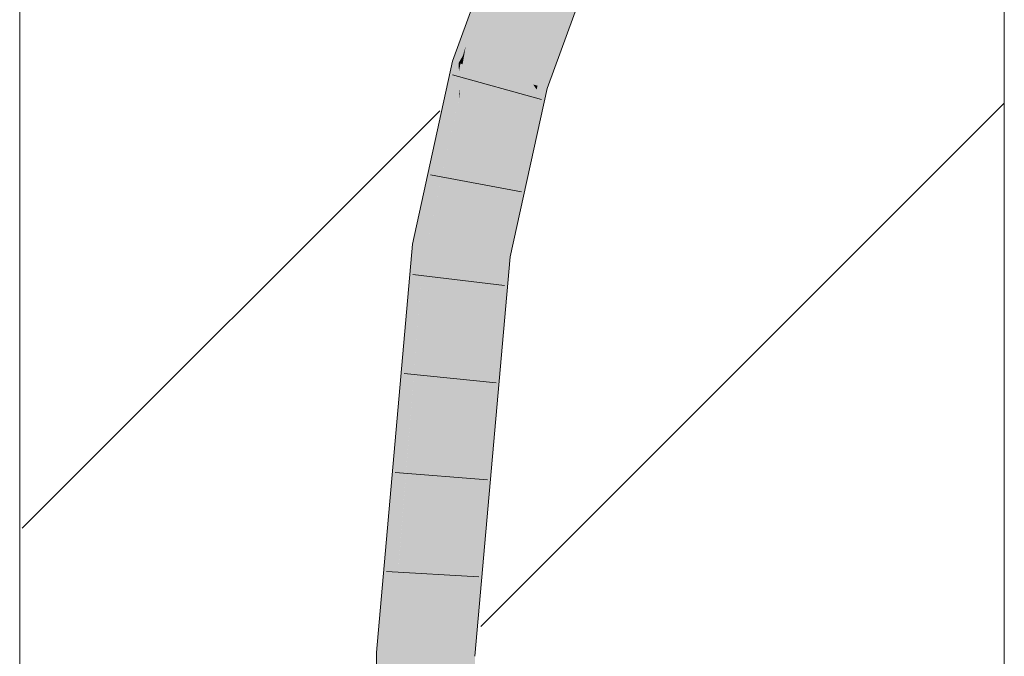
# Model space of a CAD drawing. Extents: x -620 to 300, y 62 to 1112.
# Tile 246 of 256: x 167.48 to 169.98, y 878.66 to 880.28. Entities that reach past the tile are written whole.
import ezdxf
from ezdxf.lldxf.tags import DXFTag

# ---------------------------------------------------------------- set-up
doc = ezdxf.new("R2010")
doc.units = 0
doc.layers.get('0').update_dxf_attribs({"lineweight": 13})
doc.layers.add('E_Detail_Linie_Text_Bem', color=7, linetype='Continuous', lineweight=13)
for name, color, linetype, lineweight, true_color in [('E_Detail_Wandschraffur', 7, 'Continuous', 5, 0xc0c0c0), ('E_Leerrohr 25-A06G9S0I8I', 7, 'Continuous', 9, 0xff8000), ('E_Leerrohr 25-Shading', 7, 'Continuous', 9, 0xff8000)]:
    doc.layers.add(name, color=color, linetype=linetype, lineweight=lineweight, true_color=true_color)
tags = doc.linetypes.add('fein_strichliert', pattern=[4, 1, -2, 1]).pattern_tags.tags
tags[8:9] = [DXFTag(74, 4), DXFTag(75, 0), DXFTag(340, '0'), DXFTag(46, 0.0), DXFTag(50, 0.0), DXFTag(44, 0.0), DXFTag(45, 0.0)]
tags[6:7] = [DXFTag(74, 4), DXFTag(75, 0), DXFTag(340, '0'), DXFTag(46, 0.0), DXFTag(50, 0.0), DXFTag(44, 0.0), DXFTag(45, 0.0)]
tags[4:5] = [DXFTag(74, 4), DXFTag(75, 0), DXFTag(340, '0'), DXFTag(46, 0.0), DXFTag(50, 0.0), DXFTag(44, 0.0), DXFTag(45, 0.0)]

# ---------------------------------------------------------------- blocks, each defined once
blk = doc.blocks.new('Shading-A06G9RJF8I', base_point=(235.1268, 776.6774))
at = {"layer": 'E_Leerrohr 25-Shading', "color": 43, "true_color": 0xd7ab7f}
for points in [[(168.7553, 880.5602), (168.7326, 880.57), (168.6096, 880.1612), (168.6285, 880.231)], [(168.7326, 880.57), (168.7217, 880.5748), (168.6285, 880.231)], [(168.7062, 880.5322), (168.6285, 880.231), (168.7217, 880.5748)], [(168.7062, 880.5322), (168.6084, 880.2101), (168.6285, 880.231), (168.6053, 880.1922)], [(168.6937, 880.4981), (168.6168, 880.2522), (168.7062, 880.5322), (168.6111, 880.2188)], [(168.6937, 880.4981), (168.5744, 880.1713), (168.5901, 880.1667)], [(168.9278, 880.4854), (168.9175, 880.4898), (168.7795, 880.1124)], [(168.9478, 880.4767), (168.9278, 880.4854), (168.7908, 880.1092), (168.7795, 880.1124)], [(168.7908, 880.1092), (168.8147, 880.1023), (168.9478, 880.4767), (168.9511, 880.4753)], [(168.6168, 880.2522), (168.5901, 880.1667), (168.6111, 880.2188), (168.6007, 880.1845)], [(168.6003, 880.1638), (168.6069, 880.1619), (168.6053, 880.1922), (168.6279, 880.2299)], [(168.6069, 880.1619), (168.6073, 880.1618), (168.6279, 880.2299), (168.6285, 880.231)], [(168.6096, 880.1612), (168.6285, 880.231), (168.6073, 880.1618)], [(168.6084, 880.2101), (168.6007, 880.1845), (168.6053, 880.1922)], [(168.6007, 880.1845), (168.5901, 880.1667), (168.5949, 880.1654)], [(168.6007, 880.1845), (168.5949, 880.1654), (168.6053, 880.1922), (168.6003, 880.1638)], [(168.5901, 880.1667), (168.5744, 880.1713), (168.4845, 879.7049), (168.4993, 879.827)], [(168.5901, 880.1667), (168.4845, 879.7049), (168.5021, 879.7026)], [(168.5218, 879.7695), (168.5912, 880.1452), (168.5283, 879.841), (168.5901, 880.1667)], [(168.5949, 880.1654), (168.5901, 880.1667), (168.5912, 880.1452)], [(168.6003, 880.1638), (168.5949, 880.1654), (168.5936, 880.1011), (168.5912, 880.1452)], [(168.5941, 880.0928), (168.6069, 880.1619), (168.5936, 880.1011), (168.6003, 880.1638)], [(168.5942, 880.0907), (168.6073, 880.1618), (168.5941, 880.0928), (168.6069, 880.1619)], [(168.5942, 880.0907), (168.6096, 880.1612), (168.6073, 880.1618)], [(168.5202, 879.7517), (168.5912, 880.1452), (168.5218, 879.7695)], [(168.5912, 880.1452), (168.5202, 879.7517), (168.5936, 880.1011), (168.5909, 880.0757)], [(168.5909, 880.0757), (168.591, 880.0759), (168.5936, 880.1011), (168.5941, 880.0928)], [(168.7883, 880.0994), (168.7795, 880.1124), (168.6847, 879.6794)], [(168.7908, 880.1092), (168.7795, 880.1124), (168.7883, 880.0994)], [(168.8147, 880.1023), (168.7908, 880.1092), (168.8078, 880.0709), (168.7883, 880.0994)], [(168.591, 880.0759), (168.5942, 880.0907), (168.5941, 880.0928)], [(168.8078, 880.0709), (168.7883, 880.0994), (168.7022, 879.6771), (168.6847, 879.6794)], [(168.8044, 880.0554), (168.8078, 880.0709), (168.7037, 879.6769), (168.7022, 879.6771)], [(168.7343, 879.7354), (168.8044, 880.0554), (168.7178, 879.6751), (168.7037, 879.6769)], [(168.4993, 879.827), (168.473, 879.7064), (168.4845, 879.7049)], [(168.5093, 879.7017), (168.5218, 879.7695), (168.5021, 879.7026), (168.5283, 879.841)], [(168.5202, 879.7517), (168.5218, 879.7695), (168.5093, 879.7017)], [(168.7178, 879.6751), (168.721, 879.6747), (168.7343, 879.7354)], [(168.473, 879.7064), (168.3819, 878.6702), (168.438, 878.89), (168.4185, 878.6687)], [(168.4845, 879.7049), (168.473, 879.7064), (168.438, 878.8911), (168.438, 878.89)], [(168.5021, 879.7026), (168.4845, 879.7049), (168.438, 878.8911)], [(168.438, 878.89), (168.5093, 879.7017), (168.5021, 879.7026)], [(168.6735, 879.4133), (168.6847, 879.6794), (168.6096, 878.8257)], [(168.6511, 878.8802), (168.721, 879.6747), (168.6649, 879.2094), (168.7178, 879.6751)], [(168.6649, 879.2094), (168.7178, 879.6751), (168.6722, 879.3828), (168.7037, 879.6769)], [(168.7037, 879.6769), (168.7022, 879.6771), (168.6722, 879.3828), (168.6735, 879.4133)], [(168.7022, 879.6771), (168.6847, 879.6794), (168.6735, 879.4133)], [(168.6735, 879.4133), (168.5951, 878.6616), (168.6722, 879.3828)], [(168.5951, 878.6616), (168.6735, 879.4133), (168.6096, 878.8257)], [(168.5951, 878.6616), (168.6088, 878.7148), (168.6722, 879.3828), (168.6649, 879.2094)], [(168.6649, 879.2094), (168.6213, 878.8255), (168.6511, 878.8802), (168.6369, 878.825)], [(168.6289, 878.6603), (168.6317, 878.6602), (168.6511, 878.8802)], [(168.6455, 878.8248), (168.6511, 878.8802), (168.6369, 878.825)], [(168.6027, 878.6613), (168.6369, 878.825), (168.6088, 878.7148)], [(168.6027, 878.6613), (168.6289, 878.6603), (168.6369, 878.825), (168.6455, 878.8248)], [(168.6213, 878.8255), (168.6088, 878.7148), (168.6369, 878.825)], [(168.6088, 878.7148), (168.5951, 878.6616), (168.6027, 878.6613)], [(168.4198, 878.2019), (168.3819, 878.6702), (168.4119, 877.5294), (168.3851, 877.5289)], [(168.3819, 878.6702), (168.4198, 878.2019), (168.4185, 878.6687)], [(168.6024, 878.5734), (168.5951, 878.6616), (168.5984, 877.533)], [(168.6027, 878.6613), (168.5951, 878.6616), (168.6024, 878.5734)], [(168.6289, 878.6603), (168.6027, 878.6613), (168.6331, 878.1975), (168.6024, 878.5734)], [(168.6331, 878.1975), (168.6317, 878.6602), (168.6289, 878.6603)]]:
    blk.add_solid(points, dxfattribs=at)
at = {"layer": 'E_Leerrohr 25-Shading', "color": 31, "true_color": 0xfabd7f}
for points in [[(168.7553, 880.5602), (168.6096, 880.1612), (168.7585, 880.5588), (168.6664, 880.1449)], [(168.6664, 880.1449), (168.6945, 880.1368), (168.7585, 880.5588), (168.8364, 880.525)], [(168.6945, 880.1368), (168.7795, 880.1124), (168.8364, 880.525), (168.9175, 880.4898)], [(168.6096, 880.1612), (168.5942, 880.0907), (168.597, 879.6906), (168.554, 879.696)], [(168.6664, 880.1449), (168.6096, 880.1612), (168.597, 879.6906)], [(168.6945, 880.1368), (168.6664, 880.1449), (168.597, 879.6906)], [(168.597, 879.6906), (168.6847, 879.6794), (168.6945, 880.1368), (168.7795, 880.1124)], [(168.5942, 880.0907), (168.5093, 879.7017), (168.554, 879.696)], [(168.5087, 879.4359), (168.5093, 879.7017), (168.4253, 878.6685), (168.438, 878.89)], [(168.5156, 879.7009), (168.5093, 879.7017), (168.5087, 879.4359)], [(168.5212, 878.8283), (168.554, 879.696), (168.5087, 879.4359), (168.5156, 879.7009)], [(168.597, 879.6906), (168.554, 879.696), (168.5212, 878.8283)], [(168.597, 879.6906), (168.5212, 878.8283), (168.6847, 879.6794), (168.6096, 878.8257)], [(168.5087, 879.4359), (168.4253, 878.6685), (168.4885, 878.6659)], [(168.5068, 878.6652), (168.5087, 879.4359), (168.4885, 878.6659)], [(168.5212, 878.8283), (168.5087, 879.4359), (168.5068, 878.6652)], [(168.438, 878.89), (168.4185, 878.6687), (168.4253, 878.6685)], [(168.5212, 878.8283), (168.5068, 878.6652), (168.6096, 878.8257), (168.5951, 878.6616)], [(168.4185, 878.6687), (168.4198, 878.2019), (168.4253, 878.6685)], [(168.4253, 878.6685), (168.4198, 878.2019), (168.4885, 878.6659), (168.4902, 878.5765)], [(168.4902, 878.5765), (168.5068, 878.6652), (168.4885, 878.6659)], [(168.5068, 878.6652), (168.4902, 878.5765), (168.5101, 877.5313)], [(168.5101, 877.5313), (168.5984, 877.533), (168.5068, 878.6652), (168.5951, 878.6616)]]:
    blk.add_solid(points, dxfattribs=at)
blk = doc.blocks.new('Referenz-A06G9S0M8I')
at = {"layer": 'E_Detail_Linie_Text_Bem', "linetype": 'Continuous', "ltscale": 0.13}
for p, q in [((167.4758, 870.4994), (167.4758, 882.2994)), ((169.9758, 882.2994), (169.9758, 842.2994))]:
    blk.add_line(p, q, dxfattribs=at)
at = {"layer": 'E_Detail_Wandschraffur', "linetype": 'ByBlock', "ltscale": 0.13}
blk.add_line((168.6468, 878.7357), (169.9758, 880.0648), dxfattribs=at)
at = {"layer": 'E_Detail_Wandschraffur', "linetype": 'fein_strichliert', "ltscale": 0.13}
blk.add_line((167.4824, 878.9856), (168.5424, 880.0455), dxfattribs=at)
at = {"layer": 'E_Leerrohr 25-A06G9S0I8I', "linetype": 'Continuous', "ltscale": 0.13}
for p, q in [((168.5744, 880.1713), (168.7217, 880.5747)), ((168.8147, 880.1023), (168.9511, 880.4753)), ((168.473, 879.7064), (168.5744, 880.1713)), ((168.801, 880.0744), (168.5745, 880.1368)), ((168.721, 879.6747), (168.8147, 880.1023)), ((168.7498, 879.8398), (168.5189, 879.883)), ((168.3819, 878.6702), (168.473, 879.7064)), ((168.6317, 878.6601), (168.721, 879.6747)), ((168.7071, 879.6016), (168.4738, 879.6299)), ((168.6854, 879.355), (168.4516, 879.3784)), ((168.6637, 879.1084), (168.4295, 879.1269)), ((168.642, 878.8619), (168.4074, 878.8753)), ((168.3851, 877.5289), (168.3819, 878.6702))]:
    blk.add_line(p, q, dxfattribs=at)

msp = doc.modelspace()

# ---------------------------------------------------------------- block references
at = {"color": 8, "lineweight": 25, "ltscale": 0.25, "true_color": 0x808080}
msp.add_blockref('Referenz-A06G9S0M8I', (0, 0), dxfattribs=at)
msp.add_blockref('Shading-A06G9RJF8I', (235.1268, 776.6774))

doc.saveas('drawing.dxf')
